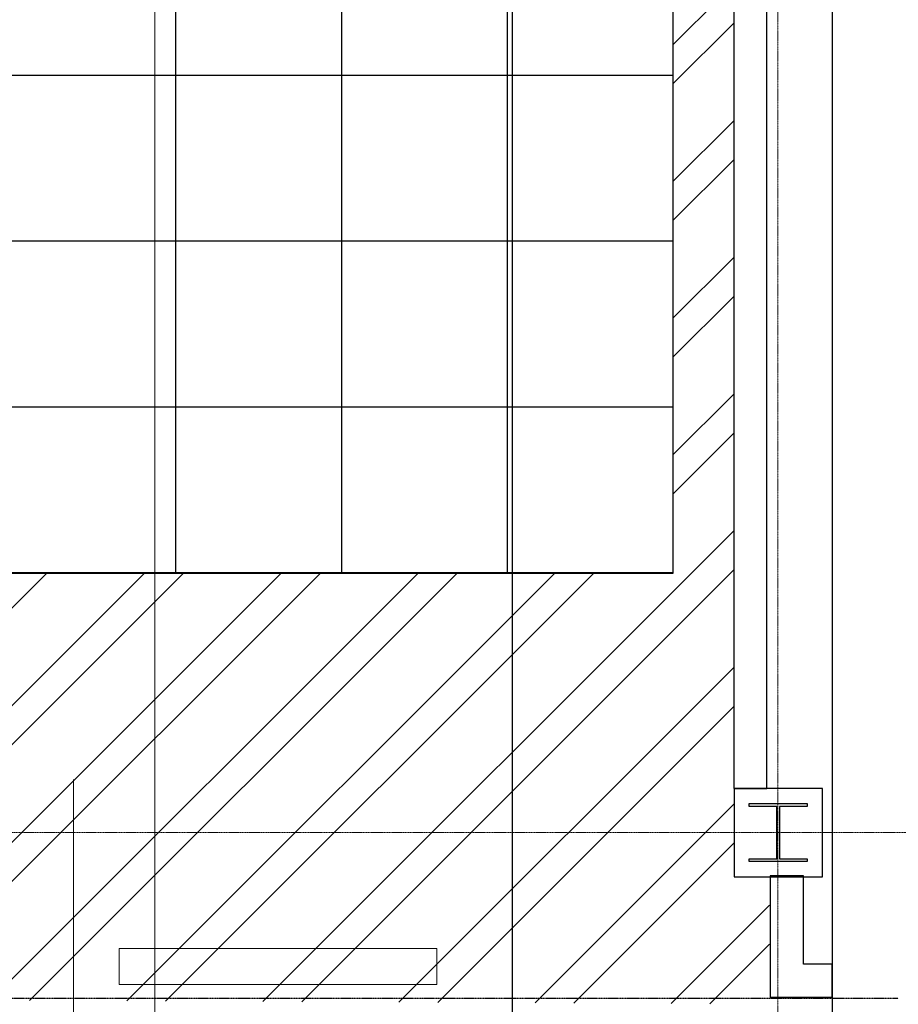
# Model space of a CAD drawing. Header units: millimetres. Extents: x -8838 to 31257, y -6224 to 3754.
# Tile 111 of 205: x 4013 to 4331, y -5326 to -4969. Entities that reach past the tile are written whole.
import ezdxf

# ---------------------------------------------------------------- set-up
doc = ezdxf.new("R2010")
doc.units = ezdxf.units.MM
doc.header["$LTSCALE"] = 10
doc.header["$MEASUREMENT"] = 0
for name, pattern in [('rzut 2 pietra$0$ArchiTECH.PC 1. Line Type', [0.004, 0.003, -0.001]), ('rzut 2 pietra$0$ArchiTECH.PC 5. Line Type', [0.0053, 0.003, -0.001, 0.0003, -0.001]), ('rzut 2 pietra$0$ArchiTECH.PC Solid Line Type', [0]), ('SUFIT_2 PIETRO$0$ArchiTECH.PC 1. Line Type', [0.004, 0.003, -0.001]), ('SUFIT_2 PIETRO$0$ArchiTECH.PC Solid Line Type', [0])]:
    doc.linetypes.add(name, pattern=pattern)
doc.layers.add('_Etapy_opis', color=7, linetype='CONTINUOUS', lineweight=18)
doc.layers.add('IS_ARCH', color=254, linetype='CONTINUOUS', lineweight=18)
for name, color, linetype in [('SUFIT_2 PIETRO$0$ELEM KONSTRUKCJI - inwent', 254, 'CONTINUOUS'), ('SUFIT_2 PIETRO$0$INWENTARYZACJA', 254, 'CONTINUOUS'), ('SUFIT_2 PIETRO$0$Kalka 1', 254, 'CONTINUOUS'), ('SUFIT_2 PIETRO$0$SUFIT NOWY 39', 254, 'CONTINUOUS'), ('SUFIT_2 PIETRO$0$TYP SUFITÓW_NOWYCH', 254, 'CONTINUOUS')]:
    doc.layers.add(name, color=color, linetype=linetype)

msp = doc.modelspace()

# ---------------------------------------------------------------- linework, layer by layer
at = {"layer": '_Etapy_opis', "color": 5}
msp.add_lwpolyline([(3477.82, -3961.16), (3141.93, -3007), (5530.28, -3007), (5741.13, -2653.07), (9611.1, -4017.92), (7982.09, -5987.21), (4191.04, -5987.21), (4191.22, -3961.16)], close=True, dxfattribs=at)
at = {"layer": '_Etapy_opis', "color": 3}
msp.add_lwpolyline([(3387.76, -3694.17), (-3457.77, -3694.17), (-3457.77, -5859.46), (4191.22, -5859.46), (4191.22, -3961.27), (3489.57, -3961.21), (3387.76, -3694.17)], dxfattribs=at)
at = {"layer": 'IS_ARCH', "linetype": 'rzut 2 pietra$0$ArchiTECH.PC 5. Line Type'}
for p, q in [((4287.47, -3084.15), (4287.16, -6164.87)), ((-3569.09, -5262.89), (7882.41, -5264.04))]:
    msp.add_line(p, q, dxfattribs=at)
at = {"layer": 'IS_ARCH', "linetype": 'rzut 2 pietra$0$ArchiTECH.PC Solid Line Type'}
for p, q in [((4061.84, -5416.5), (4061.84, -4533.88)), ((4306.95, -4647.69), (4306.95, -5337.58)), ((4271.31, -4680.06), (4271.31, -5247.68)), ((4283.31, -5247.68), (4283.31, -4680.06)), ((4032.39, -5561.15), (4032.39, -5244.43)), ((4271.31, -5247.68), (4283.31, -5247.68)), ((4303.42, -5247.68), (4271.42, -5247.68)), ((4271.42, -5247.68), (4271.42, -5279.68)), ((4303.42, -5247.68), (4271.42, -5247.68)), ((4271.42, -5247.68), (4271.42, -5279.68)), ((4303.42, -5279.68), (4303.42, -5247.68)), ((4303.42, -5247.68), (4303.42, -5247.68)), ((4303.42, -5279.68), (4303.42, -5247.68)), ((4303.42, -5247.68), (4303.42, -5247.68)), ((4276.92, -5253.18), (4297.92, -5253.18)), ((4276.92, -5254.18), (4276.92, -5253.18)), ((4276.92, -5253.18), (4297.92, -5253.18)), ((4276.92, -5254.18), (4276.92, -5253.18)), ((4286.92, -5254.18), (4276.92, -5254.18)), ((4286.92, -5254.18), (4276.92, -5254.18)), ((4286.92, -5273.18), (4286.92, -5254.18)), ((4286.92, -5273.18), (4286.92, -5254.18)), ((4297.92, -5254.18), (4287.92, -5254.18)), ((4287.92, -5254.18), (4287.92, -5273.18)), ((4297.92, -5254.18), (4287.92, -5254.18)), ((4287.92, -5254.18), (4287.92, -5273.18)), ((4297.92, -5253.18), (4297.92, -5254.18)), ((4297.92, -5253.18), (4297.92, -5254.18)), ((4276.92, -5274.18), (4276.92, -5273.18)), ((4276.92, -5273.18), (4286.92, -5273.18)), ((4276.92, -5274.18), (4276.92, -5273.18)), ((4276.92, -5273.18), (4286.92, -5273.18)), ((4297.92, -5274.18), (4276.92, -5274.18)), ((4297.92, -5274.18), (4276.92, -5274.18)), ((4287.92, -5273.18), (4297.92, -5273.18)), ((4287.92, -5273.18), (4297.92, -5273.18)), ((4297.92, -5273.18), (4297.92, -5274.18)), ((4297.92, -5273.18), (4297.92, -5274.18)), ((4296.53, -5279.29), (4284.53, -5279.29)), ((4284.53, -5279.29), (4284.53, -5323.29)), ((4296.53, -5311.29), (4296.53, -5279.29)), ((4271.42, -5279.68), (4303.42, -5279.68)), ((4271.42, -5279.68), (4303.42, -5279.68)), ((4048.85, -5305.65), (4048.85, -5318.65)), ((4163.85, -5305.65), (4048.85, -5305.65)), ((4048.85, -5305.65), (4048.85, -5318.65)), ((4163.85, -5305.65), (4048.85, -5305.65)), ((4163.85, -5318.65), (4163.85, -5305.65)), ((4163.85, -5318.65), (4163.85, -5305.65)), ((4306.95, -5311.29), (4296.53, -5311.29)), ((4306.95, -5323.29), (4306.95, -5311.29)), ((4048.85, -5318.65), (4163.85, -5318.65)), ((4048.85, -5318.65), (4163.85, -5318.65)), ((4284.53, -5323.29), (4306.95, -5323.29))]:
    msp.add_line(p, q, dxfattribs=at)
at = {"layer": 'IS_ARCH', "linetype": 'rzut 2 pietra$0$ArchiTECH.PC 1. Line Type'}
msp.add_line((-1515.75, -5323.12), (4330.89, -5323.69), dxfattribs=at)
at = {"layer": 'SUFIT_2 PIETRO$0$ELEM KONSTRUKCJI - inwent', "linetype": 'SUFIT_2 PIETRO$0$ArchiTECH.PC Solid Line Type'}
for p, q in [((4303.42, -5247.68), (4271.42, -5247.68)), ((4271.42, -5247.68), (4271.42, -5279.68)), ((4303.42, -5279.68), (4303.42, -5247.68)), ((4303.42, -5247.68), (4303.42, -5247.68)), ((4276.92, -5253.18), (4297.92, -5253.18)), ((4276.92, -5254.18), (4276.92, -5253.18)), ((4276.92, -5253.18), (4297.92, -5253.18)), ((4276.92, -5254.18), (4276.92, -5253.18)), ((4286.92, -5254.18), (4276.92, -5254.18)), ((4286.92, -5254.18), (4276.92, -5254.18)), ((4286.92, -5273.18), (4286.92, -5254.18)), ((4286.92, -5273.18), (4286.92, -5254.18)), ((4297.92, -5254.18), (4287.92, -5254.18)), ((4287.92, -5254.18), (4287.92, -5273.18)), ((4297.92, -5254.18), (4287.92, -5254.18)), ((4287.92, -5254.18), (4287.92, -5273.18)), ((4297.92, -5253.18), (4297.92, -5254.18)), ((4297.92, -5253.18), (4297.92, -5254.18)), ((4276.92, -5274.18), (4276.92, -5273.18)), ((4276.92, -5273.18), (4286.92, -5273.18)), ((4276.92, -5274.18), (4276.92, -5273.18)), ((4276.92, -5273.18), (4286.92, -5273.18)), ((4297.92, -5274.18), (4276.92, -5274.18)), ((4297.92, -5274.18), (4276.92, -5274.18)), ((4287.92, -5273.18), (4297.92, -5273.18)), ((4287.92, -5273.18), (4297.92, -5273.18)), ((4297.92, -5273.18), (4297.92, -5274.18)), ((4297.92, -5273.18), (4297.92, -5274.18)), ((4271.42, -5279.68), (4303.42, -5279.68))]:
    msp.add_line(p, q, dxfattribs=at)
at = {"layer": 'SUFIT_2 PIETRO$0$INWENTARYZACJA', "linetype": 'SUFIT_2 PIETRO$0$ArchiTECH.PC Solid Line Type'}
for p, q in [((4306.95, -4647.69), (4306.95, -5337.58)), ((4271.31, -4680.06), (4271.31, -5247.68)), ((4283.31, -5247.68), (4283.31, -4680.06)), ((4271.31, -5247.68), (4283.31, -5247.68)), ((4296.53, -5279.29), (4284.53, -5279.29)), ((4284.53, -5279.29), (4284.53, -5323.29)), ((4296.53, -5311.29), (4296.53, -5279.29)), ((4306.95, -5311.29), (4296.53, -5311.29)), ((4306.95, -5323.29), (4306.95, -5311.29)), ((4284.53, -5323.29), (4306.95, -5323.29))]:
    msp.add_line(p, q, dxfattribs=at)
at = {"layer": 'SUFIT_2 PIETRO$0$INWENTARYZACJA', "linetype": 'SUFIT_2 PIETRO$0$ArchiTECH.PC 1. Line Type'}
msp.add_line((-1515.75, -5323.12), (4330.89, -5323.69), dxfattribs=at)
at = {"layer": 'SUFIT_2 PIETRO$0$Kalka 1', "linetype": 'SUFIT_2 PIETRO$0$ArchiTECH.PC Solid Line Type'}
for p, q in [((4303.42, -5247.68), (4271.42, -5247.68)), ((4271.42, -5247.68), (4271.42, -5279.68)), ((4303.42, -5279.68), (4303.42, -5247.68)), ((4303.42, -5247.68), (4303.42, -5247.68)), ((4271.42, -5279.68), (4303.42, -5279.68))]:
    msp.add_line(p, q, dxfattribs=at)
at = {"layer": 'SUFIT_2 PIETRO$0$SUFIT NOWY 39', "linetype": 'SUFIT_2 PIETRO$0$ArchiTECH.PC Solid Line Type'}
for p, q in [((4069.3, -4749.61), (4069.3, -5169.85)), ((4129.3, -4749.61), (4129.3, -5169.85)), ((4189.3, -4749.61), (4189.3, -5169.85)), ((4249.3, -4749.61), (4249.3, -5169.85)), ((4249.3, -4749.61), (4249.3, -5169.85)), ((4249.3, -4978.47), (4271.3, -4956.48)), ((4249.3, -4992.61), (4271.3, -4970.61)), ((4249.3, -4989.61), (3949.3, -4989.61)), ((4249.3, -5027.97), (4271.32, -5005.96)), ((4249.3, -5042.11), (4271.32, -5020.09)), ((4249.3, -5049.61), (3949.3, -5049.61)), ((4249.3, -5077.46), (4271.33, -5055.43)), ((4249.3, -5091.61), (4271.34, -5069.57)), ((4249.3, -5126.96), (4271.35, -5104.91)), ((4249.3, -5109.61), (3949.3, -5109.61)), ((4249.3, -5141.1), (4271.36, -5119.05)), ((4100.88, -5324.89), (4271.37, -5154.39)), ((4114.95, -5324.96), (4271.38, -5168.53)), ((3947.39, -5245.03), (4022.57, -5169.85)), ((4249.3, -5169.61), (3949.3, -5169.61)), ((4249.3, -5169.85), (3949.3, -5169.85)), ((3956.29, -5271.48), (4057.93, -5169.85)), ((3959.85, -5282.06), (4072.07, -5169.85)), ((3968.75, -5308.52), (4107.42, -5169.85)), ((3972.31, -5319.1), (4121.57, -5169.85)), ((4002.37, -5324.4), (4156.92, -5169.85)), ((4016.44, -5324.47), (4171.06, -5169.85)), ((4051.62, -5324.64), (4206.42, -5169.85)), ((4065.7, -5324.71), (4220.56, -5169.85)), ((4150.13, -5325.13), (4271.39, -5203.87)), ((4164.21, -5325.2), (4271.39, -5218.01)), ((4199.39, -5325.37), (4271.41, -5253.35)), ((4213.46, -5325.44), (4271.41, -5267.49)), ((4248.64, -5325.61), (4284.28, -5289.98)), ((4262.71, -5325.68), (4284.27, -5304.12))]:
    msp.add_line(p, q, dxfattribs=at)
at = {"layer": 'SUFIT_2 PIETRO$0$TYP SUFITÓW_NOWYCH', "linetype": 'SUFIT_2 PIETRO$0$ArchiTECH.PC Solid Line Type'}
for p, q in [((4249.3, -4749.61), (4249.3, -5169.85)), ((4249.3, -5169.85), (3949.3, -5169.85))]:
    msp.add_line(p, q, dxfattribs=at)

doc.saveas('drawing.dxf')
